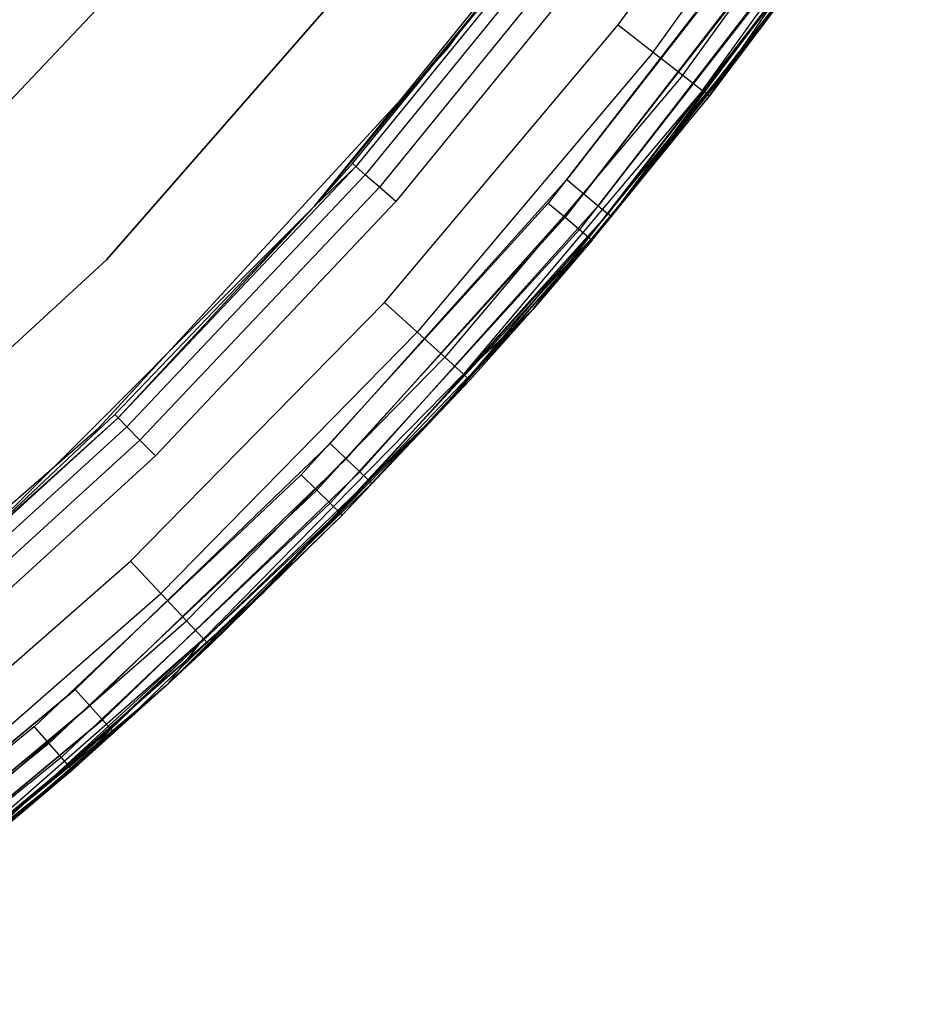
# Model space of a CAD drawing. Extents: x 0.04 to 8.54, y 0.04 to 8.54.
# Tile 16 of 36: x 7.05 to 7.83, y 0.89 to 1.75. Entities that reach past the tile are written whole.
import ezdxf

# ---------------------------------------------------------------- set-up
doc = ezdxf.new("R2010")
doc.units = 0
doc.header["$LTSCALE"] = 2.54
doc.layers.get('0').update_dxf_attribs({"color": 13, "linetype": 'CONTINUOUS'})

# ---------------------------------------------------------------- blocks, each defined once
blk = doc.blocks.new('MURTER_STL')
at = {"color": 0}
for p, q in [((7.41814, 1.71964, -5.3), (7.68229, 2.07903, -5.3)), ((7.41814, 1.71964, -2.6), (7.68229, 2.07903, -2.6)), ((7.41814, 1.71964, -5.3), (7.68229, 2.07903, -5.3)), ((7.41814, 1.71964, -2.6), (7.68229, 2.07903, -2.6)), ((7.56617, 1.74054, -2.4), (7.74986, 1.99538, -2.4)), ((7.56617, 1.74054, -2.4), (7.74986, 1.99538, -2.4)), ((7.59635, 1.717, -2.40761), (7.78173, 1.97419, -2.40761)), ((7.59635, 1.717, -2.40761), (7.78173, 1.97419, -2.40761)), ((7.62193, 1.69705, -2.42929), (7.80874, 1.95623, -2.42929)), ((7.62193, 1.69705, -2.42929), (7.80874, 1.95623, -2.42929)), ((7.63903, 1.68372, -2.46173), (7.8268, 1.94423, -2.46173)), ((7.63903, 1.68372, -2.46173), (7.8268, 1.94423, -2.46173)), ((7.64503, 1.67904, -2.5), (7.8268, 1.94423, -2.46173)), ((7.64503, 1.67904, -2.5), (7.8268, 1.94423, -2.46173)), ((7.81935, 1.92068, -5.3), (7.55671, 1.5707, -5.3)), ((7.55671, 1.5707, -6), (7.81935, 1.92068, -6)), ((7.81935, 1.92068, -5.3), (7.55671, 1.5707, -5.3)), ((7.55671, 1.5707, -6), (7.81935, 1.92068, -6)), ((7.30296, 1.58324, -7.5), (7.56974, 1.91269, -7.5)), ((7.30296, 1.58324, -7.5), (7.56974, 1.91269, -7.5)), ((7.12322, 1.53758, -6), (7.4001, 1.854, -6)), ((7.4001, 1.854, -5.85), (7.12322, 1.53758, -5.85)), ((7.12322, 1.53758, -6), (7.4001, 1.854, -6)), ((7.4001, 1.854, -5.85), (7.12322, 1.53758, -5.85)), ((7.52519, 1.85255, -6.05), (7.30296, 1.58324, -7.5)), ((7.52519, 1.85255, -6.05), (7.30296, 1.58324, -7.5)), ((7.33611, 1.62053, -6.05), (7.52519, 1.85255, -6.05)), ((7.33611, 1.62053, -6.05), (7.52519, 1.85255, -6.05)), ((7.52823, 1.85026, -6.03087), (7.33897, 1.61801, -6.03087)), ((7.52823, 1.85026, -6.03087), (7.33897, 1.61801, -6.03087)), ((7.53688, 1.84372, -6.01464), (7.34712, 1.61086, -6.01464)), ((7.53688, 1.84372, -6.01464), (7.34712, 1.61086, -6.01464)), ((7.70904, 1.84941, -7.5), (7.52154, 1.60659, -7.5)), ((7.52154, 1.60659, -6), (7.70904, 1.84941, -6)), ((7.52154, 1.60659, -6), (7.70904, 1.84941, -6)), ((7.70904, 1.84941, -7.5), (7.52154, 1.60659, -7.5)), ((7.77159, 1.84996, -2.5), (7.64503, 1.67904, -2.5)), ((7.77159, 1.84996, -2.5), (7.64503, 1.67904, -2.5)), ((6.90648, 1.53444, -5.85), (7.18944, 1.83315, -5.85)), ((7.18944, 1.83315, -5.66), (6.90648, 1.53444, -5.66)), ((6.90648, 1.53444, -5.85), (7.18944, 1.83315, -5.85)), ((7.18944, 1.83315, -5.66), (6.90648, 1.53444, -5.66)), ((7.54982, 1.83395, -6.00381), (7.3593, 1.60016, -6.00381)), ((7.54982, 1.83395, -6.00381), (7.3593, 1.60016, -6.00381)), ((7.70099, 1.83698, -5.3), (7.50547, 1.58629, -5.3)), ((7.70099, 1.83698, -5.3), (7.50547, 1.58629, -5.3)), ((7.7246, 1.83828, -6.00381), (7.53624, 1.59435, -6.00381)), ((7.7246, 1.83828, -6.00381), (7.53624, 1.59435, -6.00381)), ((7.53624, 1.59435, -7.49619), (7.7246, 1.83828, -7.49619)), ((7.53624, 1.59435, -7.49619), (7.7246, 1.83828, -7.49619)), ((7.71651, 1.8258, -5.29619), (7.5201, 1.57396, -5.29619)), ((7.71651, 1.8258, -5.29619), (7.5201, 1.57396, -5.29619)), ((7.73779, 1.82884, -6.01464), (7.54871, 1.58398, -6.01464)), ((7.73779, 1.82884, -6.01464), (7.54871, 1.58398, -6.01464)), ((7.54871, 1.58398, -7.48536), (7.73779, 1.82884, -7.48536)), ((7.54871, 1.58398, -7.48536), (7.73779, 1.82884, -7.48536)), ((7.56509, 1.82242, -6), (7.37368, 1.58753, -6)), ((7.56509, 1.82242, -6), (7.37368, 1.58753, -6)), ((7.72967, 1.81631, -5.28536), (7.5325, 1.56351, -5.28536)), ((7.72967, 1.81631, -5.28536), (7.5325, 1.56351, -5.28536)), ((7.74661, 1.82253, -6.03087), (7.55704, 1.57704, -6.03087)), ((7.74661, 1.82253, -6.03087), (7.55704, 1.57704, -6.03087)), ((7.55704, 1.57704, -7.46913), (7.74661, 1.82253, -7.46913)), ((7.55704, 1.57704, -7.46913), (7.74661, 1.82253, -7.46913)), ((7.69254, 1.74231, -6.05), (7.74661, 1.82253, -6.03087)), ((7.69254, 1.74231, -6.05), (7.74661, 1.82253, -6.03087)), ((7.69254, 1.74231, -7.45), (7.74661, 1.82253, -7.46913)), ((7.69254, 1.74231, -7.45), (7.74661, 1.82253, -7.46913)), ((7.69254, 1.74231, -7.45), (7.7497, 1.82032, -7.45)), ((7.7497, 1.82032, -6.05), (7.69254, 1.74231, -6.05)), ((7.7497, 1.82032, -6.05), (7.69254, 1.74231, -6.05)), ((7.69254, 1.74231, -7.45), (7.7497, 1.82032, -7.45)), ((7.73846, 1.80997, -5.26913), (7.54079, 1.55653, -5.26913)), ((7.73846, 1.80997, -5.26913), (7.54079, 1.55653, -5.26913)), ((7.5437, 1.55407, -5.25), (7.74155, 1.80775, -5.25)), ((7.5437, 1.55407, -5.25), (7.74155, 1.80775, -5.25)), ((7.74155, 1.80775, -5.25), (7.64503, 1.67904, -2.5)), ((7.74155, 1.80775, -5.25), (7.64503, 1.67904, -2.5)), ((7.36374, 1.50032, -2.4), (7.56617, 1.74054, -2.4)), ((7.36374, 1.50032, -2.4), (7.56617, 1.74054, -2.4)), ((7.55704, 1.57704, -6.03087), (7.69254, 1.74231, -6.05)), ((7.55704, 1.57704, -6.03087), (7.69254, 1.74231, -6.05)), ((7.55704, 1.57704, -7.46913), (7.69254, 1.74231, -7.45)), ((7.55704, 1.57704, -7.46913), (7.69254, 1.74231, -7.45)), ((7.55997, 1.57461, -7.45), (7.69254, 1.74231, -7.45)), ((7.69254, 1.74231, -6.05), (7.55997, 1.57461, -6.05)), ((7.69254, 1.74231, -6.05), (7.55997, 1.57461, -6.05)), ((7.55997, 1.57461, -7.45), (7.69254, 1.74231, -7.45)), ((7.56617, 1.74054, -2.4), (7.59635, 1.717, -2.40761)), ((7.56617, 1.74054, -2.4), (7.59635, 1.717, -2.40761)), ((7.69254, 1.74231, -7.45), (7.69254, 1.74231, -6.05)), ((7.69254, 1.74231, -7.45), (7.69254, 1.74231, -6.05)), ((7.11606, 1.3915, -5.3), (7.41814, 1.71964, -5.3)), ((7.11606, 1.3915, -2.6), (7.41814, 1.71964, -2.6)), ((7.11606, 1.3915, -5.3), (7.41814, 1.71964, -5.3)), ((7.11606, 1.3915, -2.6), (7.41814, 1.71964, -2.6)), ((7.59635, 1.717, -2.40761), (7.39205, 1.47457, -2.40761)), ((7.59635, 1.717, -2.40761), (7.39205, 1.47457, -2.40761)), ((7.41814, 1.71964, -2.6), (7.41814, 1.71964, -5.3)), ((7.41814, 1.71964, -2.6), (7.41814, 1.71964, -5.3)), ((7.59635, 1.717, -2.40761), (7.62193, 1.69705, -2.42929)), ((7.59635, 1.717, -2.40761), (7.62193, 1.69705, -2.42929)), ((7.62193, 1.69705, -2.42929), (7.41605, 1.45274, -2.42929)), ((7.62193, 1.69705, -2.42929), (7.41605, 1.45274, -2.42929)), ((7.62193, 1.69705, -2.42929), (7.63903, 1.68372, -2.46173)), ((7.62193, 1.69705, -2.42929), (7.63903, 1.68372, -2.46173)), ((7.63903, 1.68372, -2.46173), (7.43209, 1.43815, -2.46173)), ((7.63903, 1.68372, -2.46173), (7.43209, 1.43815, -2.46173)), ((7.63903, 1.68372, -2.46173), (7.49218, 1.49408, -2.5)), ((7.63903, 1.68372, -2.46173), (7.49218, 1.49408, -2.5)), ((7.64503, 1.67904, -2.5), (7.63903, 1.68372, -2.46173)), ((7.64503, 1.67904, -2.5), (7.63903, 1.68372, -2.46173)), ((7.64503, 1.67904, -2.5), (7.49218, 1.49408, -2.5)), ((7.64503, 1.67904, -2.5), (7.49218, 1.49408, -2.5)), ((7.5437, 1.55407, -5.25), (7.64503, 1.67904, -2.5)), ((7.5437, 1.55407, -5.25), (7.64503, 1.67904, -2.5)), ((7.30296, 1.58324, -6.05), (7.33611, 1.62053, -6.05)), ((7.33611, 1.62053, -6.05), (7.30296, 1.58324, -7.5)), ((7.33611, 1.62053, -6.05), (7.30296, 1.58324, -7.5)), ((7.30296, 1.58324, -6.05), (7.33611, 1.62053, -6.05)), ((7.33897, 1.61801, -6.03087), (7.33611, 1.62053, -6.05)), ((7.33897, 1.61801, -6.03087), (7.33611, 1.62053, -6.05)), ((7.13309, 1.40038, -6.03087), (7.33897, 1.61801, -6.03087)), ((7.13309, 1.40038, -6.03087), (7.33897, 1.61801, -6.03087)), ((7.30296, 1.58324, -6.05), (7.33897, 1.61801, -6.03087)), ((7.30296, 1.58324, -6.05), (7.33897, 1.61801, -6.03087)), ((7.34712, 1.61086, -6.01464), (7.33897, 1.61801, -6.03087)), ((7.34712, 1.61086, -6.01464), (7.33897, 1.61801, -6.03087)), ((7.14068, 1.39265, -6.01464), (7.34712, 1.61086, -6.01464)), ((7.14068, 1.39265, -6.01464), (7.34712, 1.61086, -6.01464)), ((7.52154, 1.60659, -7.5), (7.31681, 1.37811, -7.5)), ((7.31681, 1.37811, -6), (7.52154, 1.60659, -6)), ((7.31681, 1.37811, -6), (7.52154, 1.60659, -6)), ((7.52154, 1.60659, -7.5), (7.31681, 1.37811, -7.5)), ((7.3593, 1.60016, -6.00381), (7.34712, 1.61086, -6.01464)), ((7.3593, 1.60016, -6.00381), (7.34712, 1.61086, -6.01464)), ((7.52154, 1.60659, -6), (7.53624, 1.59435, -6.00381)), ((7.52154, 1.60659, -6), (7.53624, 1.59435, -6.00381)), ((7.52154, 1.60659, -7.5), (7.53624, 1.59435, -7.49619)), ((7.52154, 1.60659, -7.5), (7.53624, 1.59435, -7.49619)), ((7.15204, 1.38107, -6.00381), (7.3593, 1.60016, -6.00381)), ((7.15204, 1.38107, -6.00381), (7.3593, 1.60016, -6.00381)), ((7.53624, 1.59435, -6.00381), (7.33059, 1.36483, -6.00381)), ((7.53624, 1.59435, -6.00381), (7.33059, 1.36483, -6.00381)), ((7.53624, 1.59435, -7.49619), (7.33059, 1.36483, -7.49619)), ((7.53624, 1.59435, -7.49619), (7.33059, 1.36483, -7.49619)), ((7.37368, 1.58753, -6), (7.3593, 1.60016, -6.00381)), ((7.37368, 1.58753, -6), (7.3593, 1.60016, -6.00381)), ((7.53624, 1.59435, -6.00381), (7.54871, 1.58398, -6.01464)), ((7.53624, 1.59435, -6.00381), (7.54871, 1.58398, -6.01464)), ((7.53624, 1.59435, -7.49619), (7.54871, 1.58398, -7.48536)), ((7.53624, 1.59435, -7.49619), (7.54871, 1.58398, -7.48536)), ((7.37368, 1.58753, -6), (7.16545, 1.36742, -6)), ((7.37368, 1.58753, -6), (7.16545, 1.36742, -6)), ((7.50547, 1.58629, -5.3), (7.29155, 1.35111, -5.3)), ((7.50547, 1.58629, -5.3), (7.29155, 1.35111, -5.3)), ((7.50547, 1.58629, -5.3), (7.5201, 1.57396, -5.29619)), ((7.50547, 1.58629, -5.3), (7.5201, 1.57396, -5.29619)), ((7.0032, 1.28348, -7.5), (7.30296, 1.58324, -7.5)), ((7.0032, 1.28348, -7.5), (7.30296, 1.58324, -7.5)), ((7.30296, 1.58324, -7.5), (7.13042, 1.4031, -6.05)), ((7.13042, 1.4031, -6.05), (7.30296, 1.58324, -6.05)), ((7.30296, 1.58324, -7.5), (7.13042, 1.4031, -6.05)), ((7.13042, 1.4031, -6.05), (7.30296, 1.58324, -6.05)), ((7.13309, 1.40038, -6.03087), (7.30296, 1.58324, -6.05)), ((7.13309, 1.40038, -6.03087), (7.30296, 1.58324, -6.05)), ((7.30296, 1.58324, -6.05), (7.30296, 1.58324, -7.5)), ((7.30296, 1.58324, -6.05), (7.30296, 1.58324, -7.5)), ((7.54871, 1.58398, -6.01464), (7.34227, 1.35357, -6.01464)), ((7.54871, 1.58398, -6.01464), (7.34227, 1.35357, -6.01464)), ((7.54871, 1.58398, -7.48536), (7.34227, 1.35357, -7.48536)), ((7.54871, 1.58398, -7.48536), (7.34227, 1.35357, -7.48536)), ((7.54871, 1.58398, -6.01464), (7.55704, 1.57704, -6.03087)), ((7.54871, 1.58398, -6.01464), (7.55704, 1.57704, -6.03087)), ((7.54871, 1.58398, -7.48536), (7.55704, 1.57704, -7.46913)), ((7.54871, 1.58398, -7.48536), (7.55704, 1.57704, -7.46913)), ((7.55671, 1.5707, -5.3), (7.25948, 1.24957, -5.3)), ((7.25948, 1.24957, -6), (7.55671, 1.5707, -6)), ((7.55671, 1.5707, -5.3), (7.25948, 1.24957, -5.3)), ((7.25948, 1.24957, -6), (7.55671, 1.5707, -6)), ((7.3052, 1.33771, -5.29619), (7.5201, 1.57396, -5.29619)), ((7.3052, 1.33771, -5.29619), (7.5201, 1.57396, -5.29619)), ((7.55704, 1.57704, -6.03087), (7.35007, 1.34605, -6.03087)), ((7.55704, 1.57704, -6.03087), (7.35007, 1.34605, -6.03087)), ((7.55704, 1.57704, -7.46913), (7.35007, 1.34605, -7.46913)), ((7.55704, 1.57704, -7.46913), (7.35007, 1.34605, -7.46913)), ((7.41223, 1.40631, -6.05), (7.55704, 1.57704, -6.03087)), ((7.41223, 1.40631, -6.05), (7.55704, 1.57704, -6.03087)), ((7.55704, 1.57704, -7.46913), (7.41223, 1.40631, -7.45)), ((7.55704, 1.57704, -7.46913), (7.41223, 1.40631, -7.45)), ((7.41223, 1.40631, -7.45), (7.55997, 1.57461, -7.45)), ((7.55997, 1.57461, -6.05), (7.41223, 1.40631, -6.05)), ((7.55997, 1.57461, -6.05), (7.41223, 1.40631, -6.05)), ((7.41223, 1.40631, -7.45), (7.55997, 1.57461, -7.45)), ((7.5201, 1.57396, -5.29619), (7.5325, 1.56351, -5.28536)), ((7.5201, 1.57396, -5.29619), (7.5325, 1.56351, -5.28536)), ((7.55671, 1.5707, -5.3), (7.55671, 1.5707, -6)), ((7.55671, 1.5707, -5.3), (7.55671, 1.5707, -6)), ((7.55997, 1.57461, -6.05), (7.55704, 1.57704, -6.03087)), ((7.55997, 1.57461, -6.05), (7.55704, 1.57704, -6.03087)), ((7.55997, 1.57461, -7.45), (7.55704, 1.57704, -7.46913)), ((7.55997, 1.57461, -7.45), (7.55704, 1.57704, -7.46913)), ((7.55997, 1.57461, -7.45), (7.55997, 1.57461, -6.05)), ((7.55997, 1.57461, -7.45), (7.55997, 1.57461, -6.05)), ((7.31678, 1.32634, -5.28536), (7.5325, 1.56351, -5.28536)), ((7.31678, 1.32634, -5.28536), (7.5325, 1.56351, -5.28536)), ((7.5325, 1.56351, -5.28536), (7.54079, 1.55653, -5.26913)), ((7.5325, 1.56351, -5.28536), (7.54079, 1.55653, -5.26913)), ((7.32452, 1.31875, -5.26913), (7.54079, 1.55653, -5.26913)), ((7.32452, 1.31875, -5.26913), (7.54079, 1.55653, -5.26913)), ((7.49218, 1.49408, -5.25), (7.54079, 1.55653, -5.26913)), ((7.49218, 1.49408, -5.25), (7.54079, 1.55653, -5.26913)), ((7.49218, 1.49408, -5.25), (7.5437, 1.55407, -5.25)), ((7.5437, 1.55407, -5.25), (7.49218, 1.49408, -2.5)), ((7.5437, 1.55407, -5.25), (7.49218, 1.49408, -2.5)), ((7.49218, 1.49408, -5.25), (7.5437, 1.55407, -5.25)), ((7.54079, 1.55653, -5.26913), (7.5437, 1.55407, -5.25)), ((7.54079, 1.55653, -5.26913), (7.5437, 1.55407, -5.25)), ((6.81428, 1.25238, -6), (7.12322, 1.53758, -6)), ((7.12322, 1.53758, -5.85), (6.81428, 1.25238, -5.85)), ((6.81428, 1.25238, -6), (7.12322, 1.53758, -6)), ((7.12322, 1.53758, -5.85), (6.81428, 1.25238, -5.85)), ((7.12322, 1.53758, -6), (7.12322, 1.53758, -5.85)), ((7.12322, 1.53758, -6), (7.12322, 1.53758, -5.85)), ((7.14373, 1.2761, -2.4), (7.36374, 1.50032, -2.4)), ((7.14373, 1.2761, -2.4), (7.36374, 1.50032, -2.4)), ((7.32452, 1.31875, -5.26913), (7.49218, 1.49408, -5.25)), ((7.32452, 1.31875, -5.26913), (7.49218, 1.49408, -5.25)), ((7.32723, 1.31609, -5.25), (7.49218, 1.49408, -5.25)), ((7.32723, 1.31609, -5.25), (7.49218, 1.49408, -5.25)), ((7.36374, 1.50032, -2.4), (7.39205, 1.47457, -2.40761)), ((7.36374, 1.50032, -2.4), (7.39205, 1.47457, -2.40761)), ((7.49218, 1.49408, -2.5), (7.43209, 1.43815, -2.46173)), ((7.49218, 1.49408, -2.5), (7.43209, 1.43815, -2.46173)), ((7.49218, 1.49408, -5.25), (7.43772, 1.43303, -2.5)), ((7.49218, 1.49408, -5.25), (7.43772, 1.43303, -2.5)), ((7.49218, 1.49408, -2.5), (7.43772, 1.43303, -2.5)), ((7.49218, 1.49408, -2.5), (7.43772, 1.43303, -2.5)), ((7.49218, 1.49408, -5.25), (7.49218, 1.49408, -2.5)), ((7.49218, 1.49408, -5.25), (7.49218, 1.49408, -2.5)), ((7.17001, 1.24828, -2.40761), (7.39205, 1.47457, -2.40761)), ((7.17001, 1.24828, -2.40761), (7.39205, 1.47457, -2.40761)), ((7.39205, 1.47457, -2.40761), (7.41605, 1.45274, -2.42929)), ((7.39205, 1.47457, -2.40761), (7.41605, 1.45274, -2.42929)), ((7.19229, 1.2247, -2.42929), (7.41605, 1.45274, -2.42929)), ((7.19229, 1.2247, -2.42929), (7.41605, 1.45274, -2.42929)), ((7.41605, 1.45274, -2.42929), (7.43209, 1.43815, -2.46173)), ((7.41605, 1.45274, -2.42929), (7.43209, 1.43815, -2.46173)), ((7.20717, 1.20894, -2.46173), (7.43209, 1.43815, -2.46173)), ((7.20717, 1.20894, -2.46173), (7.43209, 1.43815, -2.46173)), ((7.43772, 1.43303, -2.5), (7.2124, 1.20341, -2.5)), ((7.43772, 1.43303, -2.5), (7.2124, 1.20341, -2.5)), ((7.32723, 1.31609, -5.25), (7.43772, 1.43303, -2.5)), ((7.32723, 1.31609, -5.25), (7.43772, 1.43303, -2.5)), ((7.43209, 1.43815, -2.46173), (7.43772, 1.43303, -2.5)), ((7.43209, 1.43815, -2.46173), (7.43772, 1.43303, -2.5)), ((7.13309, 1.40038, -6.03087), (6.91169, 1.19855, -6.03087)), ((7.13309, 1.40038, -6.03087), (6.91169, 1.19855, -6.03087)), ((7.0032, 1.28348, -7.5), (7.13042, 1.4031, -6.05)), ((7.0032, 1.28348, -7.5), (7.13042, 1.4031, -6.05)), ((7.0032, 1.28348, -6.05), (7.13042, 1.4031, -6.05)), ((7.0032, 1.28348, -6.05), (7.13042, 1.4031, -6.05)), ((7.13309, 1.40038, -6.03087), (7.0032, 1.28348, -6.05)), ((7.13309, 1.40038, -6.03087), (7.0032, 1.28348, -6.05)), ((7.13042, 1.4031, -6.05), (7.13309, 1.40038, -6.03087)), ((7.13042, 1.4031, -6.05), (7.13309, 1.40038, -6.03087)), ((7.14068, 1.39265, -6.01464), (7.13309, 1.40038, -6.03087)), ((7.14068, 1.39265, -6.01464), (7.13309, 1.40038, -6.03087)), ((7.41223, 1.40631, -6.05), (7.35007, 1.34605, -6.03087)), ((7.41223, 1.40631, -6.05), (7.35007, 1.34605, -6.03087)), ((7.35007, 1.34605, -7.46913), (7.41223, 1.40631, -7.45)), ((7.35007, 1.34605, -7.46913), (7.41223, 1.40631, -7.45)), ((7.41223, 1.40631, -6.05), (7.35281, 1.3434, -6.05)), ((7.35281, 1.3434, -7.45), (7.41223, 1.40631, -7.45)), ((7.41223, 1.40631, -6.05), (7.35281, 1.3434, -6.05)), ((7.35281, 1.3434, -7.45), (7.41223, 1.40631, -7.45)), ((7.41223, 1.40631, -7.45), (7.41223, 1.40631, -6.05)), ((7.41223, 1.40631, -7.45), (7.41223, 1.40631, -6.05)), ((6.77971, 1.09857, -5.3), (7.11606, 1.3915, -5.3)), ((6.77971, 1.09857, -2.6), (7.11606, 1.3915, -2.6)), ((6.77971, 1.09857, -5.3), (7.11606, 1.3915, -5.3)), ((6.77971, 1.09857, -2.6), (7.11606, 1.3915, -2.6)), ((7.14068, 1.39265, -6.01464), (6.91869, 1.19028, -6.01464)), ((7.14068, 1.39265, -6.01464), (6.91869, 1.19028, -6.01464)), ((7.11606, 1.3915, -2.6), (7.11606, 1.3915, -5.3)), ((7.11606, 1.3915, -2.6), (7.11606, 1.3915, -5.3)), ((7.15204, 1.38107, -6.00381), (7.14068, 1.39265, -6.01464)), ((7.15204, 1.38107, -6.00381), (7.14068, 1.39265, -6.01464)), ((7.15204, 1.38107, -6.00381), (6.92917, 1.17789, -6.00381)), ((7.15204, 1.38107, -6.00381), (6.92917, 1.17789, -6.00381)), ((7.31681, 1.37811, -7.5), (7.09596, 1.16518, -7.5)), ((7.09596, 1.16518, -6), (7.31681, 1.37811, -6)), ((7.09596, 1.16518, -6), (7.31681, 1.37811, -6)), ((7.31681, 1.37811, -7.5), (7.09596, 1.16518, -7.5)), ((7.16545, 1.36742, -6), (7.15204, 1.38107, -6.00381)), ((7.16545, 1.36742, -6), (7.15204, 1.38107, -6.00381)), ((7.31681, 1.37811, -6), (7.33059, 1.36483, -6.00381)), ((7.31681, 1.37811, -6), (7.33059, 1.36483, -6.00381)), ((7.31681, 1.37811, -7.5), (7.33059, 1.36483, -7.49619)), ((7.31681, 1.37811, -7.5), (7.33059, 1.36483, -7.49619)), ((7.16545, 1.36742, -6), (6.94153, 1.16329, -6)), ((7.16545, 1.36742, -6), (6.94153, 1.16329, -6)), ((7.33059, 1.36483, -6.00381), (7.10873, 1.15093, -6.00381)), ((7.33059, 1.36483, -6.00381), (7.10873, 1.15093, -6.00381)), ((7.33059, 1.36483, -7.49619), (7.10873, 1.15093, -7.49619)), ((7.33059, 1.36483, -7.49619), (7.10873, 1.15093, -7.49619)), ((7.33059, 1.36483, -6.00381), (7.34227, 1.35357, -6.01464)), ((7.33059, 1.36483, -6.00381), (7.34227, 1.35357, -6.01464)), ((7.33059, 1.36483, -7.49619), (7.34227, 1.35357, -7.48536)), ((7.33059, 1.36483, -7.49619), (7.34227, 1.35357, -7.48536)), ((7.29155, 1.35111, -5.3), (7.06045, 1.13277, -5.3)), ((7.29155, 1.35111, -5.3), (7.06045, 1.13277, -5.3)), ((7.34227, 1.35357, -6.01464), (7.11955, 1.13885, -6.01464)), ((7.34227, 1.35357, -6.01464), (7.11955, 1.13885, -6.01464)), ((7.34227, 1.35357, -7.48536), (7.11955, 1.13885, -7.48536)), ((7.34227, 1.35357, -7.48536), (7.11955, 1.13885, -7.48536)), ((7.29155, 1.35111, -5.3), (7.3052, 1.33771, -5.29619)), ((7.29155, 1.35111, -5.3), (7.3052, 1.33771, -5.29619)), ((7.34227, 1.35357, -6.01464), (7.35007, 1.34605, -6.03087)), ((7.34227, 1.35357, -6.01464), (7.35007, 1.34605, -6.03087)), ((7.34227, 1.35357, -7.48536), (7.35007, 1.34605, -7.46913)), ((7.34227, 1.35357, -7.48536), (7.35007, 1.34605, -7.46913)), ((7.35007, 1.34605, -6.03087), (7.12678, 1.13077, -6.03087)), ((7.35007, 1.34605, -6.03087), (7.12678, 1.13077, -6.03087)), ((7.35007, 1.34605, -7.46913), (7.12678, 1.13077, -7.46913)), ((7.35007, 1.34605, -7.46913), (7.12678, 1.13077, -7.46913)), ((7.35281, 1.3434, -6.05), (7.12932, 1.12794, -6.05)), ((7.12932, 1.12794, -7.45), (7.35281, 1.3434, -7.45)), ((7.35281, 1.3434, -6.05), (7.12932, 1.12794, -6.05)), ((7.12932, 1.12794, -7.45), (7.35281, 1.3434, -7.45)), ((7.35281, 1.3434, -6.05), (7.35007, 1.34605, -6.03087)), ((7.35281, 1.3434, -6.05), (7.35007, 1.34605, -6.03087)), ((7.35281, 1.3434, -7.45), (7.35007, 1.34605, -7.46913)), ((7.35281, 1.3434, -7.45), (7.35007, 1.34605, -7.46913)), ((7.35281, 1.3434, -6.05), (7.35281, 1.3434, -7.45)), ((7.35281, 1.3434, -6.05), (7.35281, 1.3434, -7.45)), ((7.3052, 1.33771, -5.29619), (7.07306, 1.11838, -5.29619)), ((7.3052, 1.33771, -5.29619), (7.07306, 1.11838, -5.29619)), ((7.3052, 1.33771, -5.29619), (7.31678, 1.32634, -5.28536)), ((7.3052, 1.33771, -5.29619), (7.31678, 1.32634, -5.28536)), ((7.31678, 1.32634, -5.28536), (7.08374, 1.10617, -5.28536)), ((7.31678, 1.32634, -5.28536), (7.08374, 1.10617, -5.28536)), ((7.31678, 1.32634, -5.28536), (7.32452, 1.31875, -5.26913)), ((7.31678, 1.32634, -5.28536), (7.32452, 1.31875, -5.26913)), ((7.32452, 1.31875, -5.26913), (7.09088, 1.09802, -5.26913)), ((7.32452, 1.31875, -5.26913), (7.09088, 1.09802, -5.26913)), ((7.32452, 1.31875, -5.26913), (7.17653, 1.16991, -5.25)), ((7.32452, 1.31875, -5.26913), (7.17653, 1.16991, -5.25)), ((7.17653, 1.16991, -5.25), (7.32723, 1.31609, -5.25)), ((7.17653, 1.16991, -5.25), (7.32723, 1.31609, -5.25)), ((7.32723, 1.31609, -5.25), (7.2124, 1.20341, -2.5)), ((7.32723, 1.31609, -5.25), (7.2124, 1.20341, -2.5)), ((7.32723, 1.31609, -5.25), (7.32452, 1.31875, -5.26913)), ((7.32723, 1.31609, -5.25), (7.32452, 1.31875, -5.26913)), ((6.90738, 1.06916, -2.4), (7.14373, 1.2761, -2.4)), ((6.90738, 1.06916, -2.4), (7.14373, 1.2761, -2.4)), ((7.17001, 1.24828, -2.40761), (7.14373, 1.2761, -2.4)), ((7.17001, 1.24828, -2.40761), (7.14373, 1.2761, -2.4)), ((7.25948, 1.24957, -5.3), (6.93081, 0.96071, -5.3)), ((6.93081, 0.96071, -6), (7.25948, 1.24957, -6)), ((7.25948, 1.24957, -5.3), (6.93081, 0.96071, -5.3)), ((6.93081, 0.96071, -6), (7.25948, 1.24957, -6)), ((6.93148, 1.03943, -2.40761), (7.17001, 1.24828, -2.40761)), ((6.93148, 1.03943, -2.40761), (7.17001, 1.24828, -2.40761)), ((7.19229, 1.2247, -2.42929), (7.17001, 1.24828, -2.40761)), ((7.19229, 1.2247, -2.42929), (7.17001, 1.24828, -2.40761)), ((7.25948, 1.24957, -5.3), (7.25948, 1.24957, -6)), ((7.25948, 1.24957, -5.3), (7.25948, 1.24957, -6)), ((6.95192, 1.01423, -2.42929), (7.19229, 1.2247, -2.42929)), ((6.95192, 1.01423, -2.42929), (7.19229, 1.2247, -2.42929)), ((7.20717, 1.20894, -2.46173), (7.19229, 1.2247, -2.42929)), ((7.20717, 1.20894, -2.46173), (7.19229, 1.2247, -2.42929)), ((6.96557, 0.9974, -2.46173), (7.20717, 1.20894, -2.46173)), ((6.96557, 0.9974, -2.46173), (7.20717, 1.20894, -2.46173)), ((6.97036, 0.99148, -2.5), (7.20717, 1.20894, -2.46173)), ((6.97036, 0.99148, -2.5), (7.20717, 1.20894, -2.46173)), ((7.17653, 1.16991, -2.5), (7.20717, 1.20894, -2.46173)), ((7.17653, 1.16991, -2.5), (7.20717, 1.20894, -2.46173)), ((7.17653, 1.16991, -5.25), (7.2124, 1.20341, -2.5)), ((7.2124, 1.20341, -2.5), (7.17653, 1.16991, -2.5)), ((7.17653, 1.16991, -5.25), (7.2124, 1.20341, -2.5)), ((7.2124, 1.20341, -2.5), (7.17653, 1.16991, -2.5)), ((7.20717, 1.20894, -2.46173), (7.2124, 1.20341, -2.5)), ((7.20717, 1.20894, -2.46173), (7.2124, 1.20341, -2.5)), ((7.17653, 1.16991, -2.5), (6.97036, 0.99148, -2.5)), ((7.17653, 1.16991, -2.5), (6.97036, 0.99148, -2.5)), ((7.09088, 1.09802, -5.26913), (7.17653, 1.16991, -5.25)), ((7.09088, 1.09802, -5.26913), (7.17653, 1.16991, -5.25)), ((7.09339, 1.09516, -5.25), (7.17653, 1.16991, -2.5)), ((7.09339, 1.09516, -5.25), (7.17653, 1.16991, -2.5)), ((7.09339, 1.09516, -5.25), (7.17653, 1.16991, -5.25)), ((7.09339, 1.09516, -5.25), (7.17653, 1.16991, -5.25)), ((7.17653, 1.16991, -5.25), (7.17653, 1.16991, -2.5)), ((7.17653, 1.16991, -5.25), (7.17653, 1.16991, -2.5)), ((7.09596, 1.16518, -7.5), (6.86015, 0.96893, -7.5)), ((6.86015, 0.96893, -6), (7.09596, 1.16518, -6)), ((6.86015, 0.96893, -6), (7.09596, 1.16518, -6)), ((7.09596, 1.16518, -7.5), (6.86015, 0.96893, -7.5)), ((7.09596, 1.16518, -6), (7.10873, 1.15093, -6.00381)), ((7.09596, 1.16518, -6), (7.10873, 1.15093, -6.00381)), ((7.09596, 1.16518, -7.5), (7.10873, 1.15093, -7.49619)), ((7.09596, 1.16518, -7.5), (7.10873, 1.15093, -7.49619)), ((7.10873, 1.15093, -6.00381), (6.87184, 0.95379, -6.00381)), ((7.10873, 1.15093, -6.00381), (6.87184, 0.95379, -6.00381)), ((6.87184, 0.95379, -7.49619), (7.10873, 1.15093, -7.49619)), ((6.87184, 0.95379, -7.49619), (7.10873, 1.15093, -7.49619)), ((7.10873, 1.15093, -6.00381), (7.11955, 1.13885, -6.01464)), ((7.10873, 1.15093, -6.00381), (7.11955, 1.13885, -6.01464)), ((7.10873, 1.15093, -7.49619), (7.11955, 1.13885, -7.48536)), ((7.10873, 1.15093, -7.49619), (7.11955, 1.13885, -7.48536)), ((7.11955, 1.13885, -6.01464), (6.88176, 0.94095, -6.01464)), ((7.11955, 1.13885, -6.01464), (6.88176, 0.94095, -6.01464)), ((6.88176, 0.94095, -7.48536), (7.11955, 1.13885, -7.48536)), ((6.88176, 0.94095, -7.48536), (7.11955, 1.13885, -7.48536)), ((7.11955, 1.13885, -6.01464), (7.12678, 1.13077, -6.03087)), ((7.11955, 1.13885, -6.01464), (7.12678, 1.13077, -6.03087)), ((7.11955, 1.13885, -7.48536), (7.12678, 1.13077, -7.46913)), ((7.11955, 1.13885, -7.48536), (7.12678, 1.13077, -7.46913)), ((7.06045, 1.13277, -5.3), (6.8135, 0.93254, -5.3)), ((7.06045, 1.13277, -5.3), (6.8135, 0.93254, -5.3)), ((7.12678, 1.13077, -6.03087), (6.88838, 0.93237, -6.03087)), ((7.12678, 1.13077, -6.03087), (6.88838, 0.93237, -6.03087)), ((6.88838, 0.93237, -7.46913), (7.12678, 1.13077, -7.46913)), ((6.88838, 0.93237, -7.46913), (7.12678, 1.13077, -7.46913)), ((6.89071, 0.92936, -6.05), (7.12678, 1.13077, -6.03087)), ((6.89071, 0.92936, -6.05), (7.12678, 1.13077, -6.03087)), ((7.06045, 1.13277, -5.3), (7.07306, 1.11838, -5.29619)), ((7.06045, 1.13277, -5.3), (7.07306, 1.11838, -5.29619)), ((7.09887, 1.10091, -6.05), (7.12678, 1.13077, -6.03087)), ((7.09887, 1.10091, -6.05), (7.12678, 1.13077, -6.03087)), ((7.09887, 1.10091, -7.45), (7.12678, 1.13077, -7.46913)), ((7.09887, 1.10091, -7.45), (7.12678, 1.13077, -7.46913)), ((7.12932, 1.12794, -6.05), (7.09887, 1.10091, -6.05)), ((7.09887, 1.10091, -7.45), (7.12932, 1.12794, -7.45)), ((7.12932, 1.12794, -6.05), (7.09887, 1.10091, -6.05)), ((7.09887, 1.10091, -7.45), (7.12932, 1.12794, -7.45)), ((7.12932, 1.12794, -6.05), (7.12678, 1.13077, -6.03087)), ((7.12932, 1.12794, -6.05), (7.12678, 1.13077, -6.03087)), ((7.12678, 1.13077, -7.46913), (7.12932, 1.12794, -7.45)), ((7.12678, 1.13077, -7.46913), (7.12932, 1.12794, -7.45)), ((7.12932, 1.12794, -6.05), (7.12932, 1.12794, -7.45)), ((7.12932, 1.12794, -6.05), (7.12932, 1.12794, -7.45)), ((7.07306, 1.11838, -5.29619), (6.82498, 0.91723, -5.29619)), ((7.07306, 1.11838, -5.29619), (6.82498, 0.91723, -5.29619)), ((7.07306, 1.11838, -5.29619), (7.08374, 1.10617, -5.28536)), ((7.07306, 1.11838, -5.29619), (7.08374, 1.10617, -5.28536)), ((7.08374, 1.10617, -5.28536), (6.83472, 0.90426, -5.28536)), ((7.08374, 1.10617, -5.28536), (6.83472, 0.90426, -5.28536)), ((6.88838, 0.93237, -7.46913), (7.09887, 1.10091, -7.45)), ((6.88838, 0.93237, -7.46913), (7.09887, 1.10091, -7.45)), ((7.09887, 1.10091, -6.05), (6.89071, 0.92936, -6.05)), ((6.89071, 0.92936, -7.45), (7.09887, 1.10091, -7.45)), ((7.09887, 1.10091, -6.05), (6.89071, 0.92936, -6.05)), ((6.89071, 0.92936, -7.45), (7.09887, 1.10091, -7.45)), ((7.08374, 1.10617, -5.28536), (7.09088, 1.09802, -5.26913)), ((7.08374, 1.10617, -5.28536), (7.09088, 1.09802, -5.26913)), ((7.09887, 1.10091, -6.05), (7.09887, 1.10091, -7.45)), ((7.09887, 1.10091, -6.05), (7.09887, 1.10091, -7.45)), ((7.09088, 1.09802, -5.26913), (6.84122, 0.89559, -5.26913)), ((7.09088, 1.09802, -5.26913), (6.84122, 0.89559, -5.26913)), ((6.8435, 0.89254, -5.25), (7.09339, 1.09516, -5.25)), ((6.8435, 0.89254, -5.25), (7.09339, 1.09516, -5.25)), ((7.09339, 1.09516, -5.25), (6.97036, 0.99148, -2.5)), ((7.09339, 1.09516, -5.25), (6.97036, 0.99148, -2.5)), ((7.09339, 1.09516, -5.25), (7.09088, 1.09802, -5.26913)), ((7.09339, 1.09516, -5.25), (7.09088, 1.09802, -5.26913))]:
    blk.add_line(p, q, dxfattribs=at)

msp = doc.modelspace()

# ---------------------------------------------------------------- block references
at = {"color": 0}
msp.add_blockref('MURTER_STL', (0, 0), dxfattribs=at)

doc.saveas('drawing.dxf')
